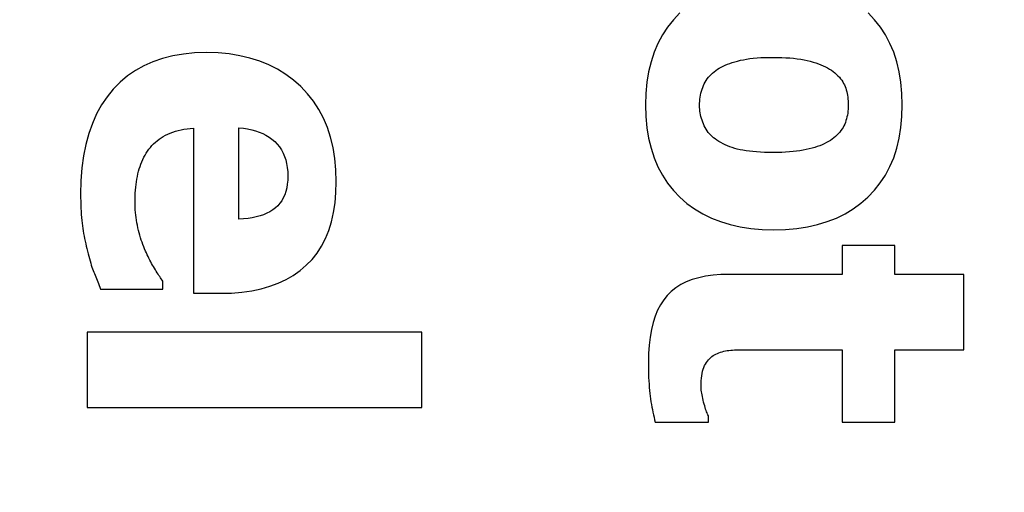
# Model space of a CAD drawing. Header units: millimetres. Extents: x -289 to 305, y -210 to 210.
# Tile 47 of 79: x -62.386 to -61.727, y 140.498 to 140.814. Entities that reach past the tile are written whole.
import ezdxf

# ---------------------------------------------------------------- set-up
doc = ezdxf.new("R2010")
doc.units = ezdxf.units.MM

# ---------------------------------------------------------------- blocks, each defined once
blk = doc.blocks.new('DTL0022')
at = {"color": 3, "linetype": 'Continuous'}
for p, q in [((-235.757965, -74.489868), (-235.812607, -74.558838)), ((-235.696915, -74.426025), (-235.757965, -74.489868)), ((-233.873306, -74.489868), (-233.933991, -74.426025)), ((-233.819016, -74.558838), (-233.873306, -74.489868)), ((-235.812607, -74.558838), (-235.86081, -74.632568)), ((-233.771118, -74.632568), (-233.819016, -74.558838)), ((-235.86081, -74.632568), (-235.902588, -74.711303)), ((-233.729599, -74.711303), (-233.771118, -74.632568)), ((-235.902588, -74.711303), (-235.937927, -74.794922)), ((-233.694473, -74.794922), (-233.729599, -74.711303)), ((-240.540894, -74.852417), (-240.630722, -74.883056)), ((-240.445847, -74.828491), (-240.540894, -74.852417)), ((-240.345612, -74.811401), (-240.445847, -74.828491)), ((-240.240189, -74.801147), (-240.345612, -74.811401)), ((-240.129547, -74.797729), (-240.240189, -74.801147)), ((-240.020981, -74.800903), (-240.129547, -74.797729)), ((-239.91687, -74.810425), (-240.020981, -74.800903)), ((-239.817246, -74.826416), (-239.91687, -74.810425)), ((-239.722077, -74.848633), (-239.817246, -74.826416)), ((-239.631394, -74.877319), (-239.722077, -74.848633)), ((-235.937927, -74.794922), (-235.966858, -74.883545)), ((-235.1026, -74.864013), (-235.073029, -74.858886)), ((-235.073029, -74.858886), (-235.04187, -74.85437)), ((-235.04187, -74.85437), (-235.009125, -74.850586)), ((-235.009125, -74.850586), (-234.974777, -74.847534)), ((-234.974777, -74.847534), (-234.938843, -74.845092)), ((-234.938843, -74.845092), (-234.901322, -74.843383)), ((-234.901322, -74.843383), (-234.862198, -74.842407)), ((-234.862198, -74.842407), (-234.821488, -74.842041)), ((-234.821488, -74.842041), (-234.780701, -74.842407)), ((-234.780701, -74.842407), (-234.741303, -74.843506)), ((-234.741303, -74.843506), (-234.703324, -74.845337)), ((-234.703324, -74.845337), (-234.666763, -74.8479)), ((-234.666763, -74.8479), (-234.631607, -74.851074)), ((-234.631607, -74.851074), (-234.597855, -74.855102)), ((-234.597855, -74.855102), (-234.565521, -74.859863)), ((-234.565521, -74.859863), (-234.534592, -74.865234)), ((-233.665741, -74.883545), (-233.694473, -74.794922)), ((-240.715363, -74.920654), (-240.794815, -74.965088)), ((-240.630722, -74.883056), (-240.715363, -74.920654)), ((-239.545181, -74.912353), (-239.631394, -74.877319)), ((-239.46344, -74.953735), (-239.545181, -74.912353)), ((-235.966858, -74.883545), (-235.98935, -74.97705)), ((-235.345627, -74.954223), (-235.328766, -74.943969)), ((-235.328766, -74.943969), (-235.310898, -74.934082)), ((-235.310898, -74.934082), (-235.291977, -74.924682)), ((-235.291977, -74.924682), (-235.272049, -74.915649)), ((-235.272049, -74.915649), (-235.251084, -74.906982)), ((-235.251084, -74.906982), (-235.229096, -74.898681)), ((-235.229096, -74.898681), (-235.20607, -74.890869)), ((-235.20607, -74.890869), (-235.182022, -74.8833)), ((-235.182022, -74.8833), (-235.156952, -74.876342)), ((-235.156952, -74.876342), (-235.13057, -74.869751)), ((-235.13057, -74.869751), (-235.1026, -74.864013)), ((-234.534592, -74.865234), (-234.505066, -74.87146)), ((-234.505066, -74.87146), (-234.476959, -74.878296)), ((-234.476959, -74.878296), (-234.45015, -74.885864)), ((-234.45015, -74.885864), (-234.4245, -74.893799)), ((-234.4245, -74.893799), (-234.400025, -74.902221)), ((-234.400025, -74.902221), (-234.376709, -74.911255)), ((-234.376709, -74.911255), (-234.354569, -74.920654)), ((-234.354569, -74.920654), (-234.333588, -74.930542)), ((-234.333588, -74.930542), (-234.313797, -74.940918)), ((-234.313797, -74.940918), (-234.295151, -74.951782)), ((-234.295151, -74.951782), (-234.27768, -74.963134)), ((-233.643387, -74.97705), (-233.665741, -74.883545)), ((-240.869049, -75.016235), (-240.938095, -75.074341)), ((-240.794815, -74.965088), (-240.869049, -75.016235)), ((-239.386185, -75.001465), (-239.46344, -74.953735)), ((-239.313385, -75.055542), (-239.386185, -75.001465)), ((-235.98935, -74.97705), (-236.005417, -75.075561)), ((-235.45073, -75.057739), (-235.440506, -75.042846)), ((-235.440506, -75.042846), (-235.429459, -75.028442)), ((-235.429459, -75.028442), (-235.417542, -75.014648)), ((-235.417542, -75.014648), (-235.404785, -75.001342)), ((-235.404785, -75.001342), (-235.39119, -74.988647)), ((-235.39119, -74.988647), (-235.37674, -74.976562)), ((-235.37674, -74.976562), (-235.36145, -74.964966)), ((-235.36145, -74.964966), (-235.345627, -74.954223)), ((-234.27768, -74.963134), (-234.261383, -74.974975)), ((-234.261383, -74.974975), (-234.245392, -74.988037)), ((-234.245392, -74.988037), (-234.230484, -75.001342)), ((-234.230484, -75.001342), (-234.216629, -75.01477)), ((-234.216629, -75.01477), (-234.203842, -75.028564)), ((-234.203842, -75.028564), (-234.192124, -75.04248)), ((-234.192124, -75.04248), (-234.181473, -75.056762)), ((-233.627411, -75.075561), (-233.643387, -74.97705)), ((-240.938095, -75.074341), (-241.001953, -75.139282)), ((-239.245072, -75.116089), (-239.313385, -75.055542)), ((-239.182282, -75.182251), (-239.245072, -75.116089)), ((-236.005417, -75.075561), (-236.015061, -75.178955)), ((-235.48935, -75.140625), (-235.483185, -75.123047)), ((-235.483185, -75.123047), (-235.476288, -75.105957)), ((-235.476288, -75.105957), (-235.468613, -75.089355)), ((-235.468613, -75.089355), (-235.460098, -75.073242)), ((-235.460098, -75.073242), (-235.45073, -75.057739)), ((-234.181473, -75.056762), (-234.171906, -75.071167)), ((-234.171906, -75.071167), (-234.163391, -75.085937)), ((-234.163391, -75.085937), (-234.155945, -75.10083)), ((-234.155945, -75.10083), (-234.149567, -75.116089)), ((-234.149567, -75.116089), (-234.144013, -75.131592)), ((-234.144013, -75.131592), (-234.139054, -75.147461)), ((-233.617829, -75.178955), (-233.627411, -75.075561)), ((-241.060135, -75.210571), (-241.112198, -75.287842)), ((-241.001953, -75.139282), (-241.060135, -75.210571)), ((-239.126114, -75.25354), (-239.182282, -75.182251)), ((-236.015061, -75.178955), (-236.018265, -75.287353)), ((-235.509293, -75.233398), (-235.50676, -75.214111)), ((-235.50676, -75.214111), (-235.503494, -75.19519)), ((-235.503494, -75.19519), (-235.499512, -75.176635)), ((-235.499512, -75.176635), (-235.494797, -75.158447)), ((-235.494797, -75.158447), (-235.48935, -75.140625)), ((-234.139054, -75.147461), (-234.134659, -75.163696)), ((-234.134659, -75.163696), (-234.130875, -75.180175)), ((-234.130875, -75.180175), (-234.127655, -75.197143)), ((-234.127655, -75.197143), (-234.125031, -75.214477)), ((-234.125031, -75.214477), (-234.122986, -75.232177)), ((-233.614639, -75.287353), (-233.617829, -75.178955)), ((-241.112198, -75.287842), (-241.158127, -75.371093)), ((-239.076554, -75.329956), (-239.126114, -75.25354)), ((-236.018265, -75.287353), (-236.015061, -75.396362)), ((-235.512558, -75.293335), (-235.512192, -75.272949)), ((-235.512192, -75.310302), (-235.512558, -75.293335)), ((-235.512192, -75.272949), (-235.511109, -75.253051)), ((-235.511109, -75.327392), (-235.512192, -75.310302)), ((-235.511109, -75.253051), (-235.509293, -75.233398)), ((-234.122986, -75.232177), (-234.121521, -75.250122)), ((-234.120682, -75.307251), (-234.121674, -75.326782)), ((-234.121521, -75.250122), (-234.120636, -75.268554)), ((-234.120346, -75.287353), (-234.120682, -75.307251)), ((-234.120636, -75.268554), (-234.120346, -75.287353)), ((-233.617859, -75.395996), (-233.614639, -75.287353)), ((-241.158127, -75.371093), (-241.197952, -75.460327)), ((-239.0336, -75.411377), (-239.076554, -75.329956)), ((-238.997254, -75.497925), (-239.0336, -75.411377)), ((-236.015061, -75.396362), (-236.005417, -75.500488)), ((-235.509293, -75.34436), (-235.511109, -75.327392)), ((-235.50676, -75.361572), (-235.509293, -75.34436)), ((-235.503494, -75.378784), (-235.50676, -75.361572)), ((-235.499512, -75.395996), (-235.503494, -75.378784)), ((-235.494797, -75.41333), (-235.499512, -75.395996)), ((-235.48935, -75.430664), (-235.494797, -75.41333)), ((-234.132324, -75.400268), (-234.136643, -75.41748)), ((-234.128662, -75.382568), (-234.132324, -75.400268)), ((-234.125672, -75.36438), (-234.128662, -75.382568)), ((-234.123337, -75.345825), (-234.125672, -75.36438)), ((-234.121674, -75.326782), (-234.123337, -75.345825)), ((-233.627503, -75.499756), (-233.617859, -75.395996)), ((-241.197952, -75.460327), (-241.231629, -75.555542)), ((-240.281357, -75.507446), (-240.250443, -75.504883)), ((-240.250443, -75.504883), (-240.250443, -77.050293)), ((-239.825318, -76.355102), (-239.825318, -75.502929)), ((-239.825318, -75.502929), (-239.78389, -75.506347)), ((-239.78389, -75.506347), (-239.744248, -75.511841)), ((-238.967514, -75.589477), (-238.997254, -75.497925)), ((-236.005417, -75.500488), (-235.98935, -75.599365)), ((-235.483185, -75.44812), (-235.48935, -75.430664)), ((-235.476288, -75.465576), (-235.483185, -75.44812)), ((-235.468674, -75.482788), (-235.476288, -75.465576)), ((-235.460343, -75.499267), (-235.468674, -75.482788)), ((-235.451279, -75.515014), (-235.460343, -75.499267)), ((-234.168945, -75.497436), (-234.178162, -75.512329)), ((-234.160752, -75.482177), (-234.168945, -75.497436)), ((-234.153595, -75.466675), (-234.160752, -75.482177)), ((-234.147278, -75.450683), (-234.153595, -75.466675)), ((-234.141632, -75.434326), (-234.147278, -75.450683)), ((-234.136643, -75.41748), (-234.141632, -75.434326)), ((-233.64357, -75.59851), (-233.627503, -75.499756)), ((-241.231629, -75.555542), (-241.259201, -75.656738)), ((-240.572937, -75.60852), (-240.55394, -75.595459)), ((-240.55394, -75.595459), (-240.534088, -75.583008)), ((-240.534088, -75.583008), (-240.513367, -75.571411)), ((-240.513367, -75.571411), (-240.491699, -75.560547)), ((-240.491699, -75.560547), (-240.468994, -75.550659)), ((-240.468994, -75.550659), (-240.445282, -75.541748)), ((-240.445282, -75.541748), (-240.420532, -75.533691)), ((-240.420532, -75.533691), (-240.394745, -75.526611)), ((-240.394745, -75.526611), (-240.367935, -75.520385)), ((-240.367935, -75.520385), (-240.340103, -75.515136)), ((-240.340103, -75.515136), (-240.311249, -75.510742)), ((-240.311249, -75.510742), (-240.281357, -75.507446)), ((-239.744248, -75.511841), (-239.706375, -75.519531)), ((-239.706375, -75.519531), (-239.670258, -75.529175)), ((-239.670258, -75.529175), (-239.635925, -75.540893)), ((-239.635925, -75.540893), (-239.603378, -75.554809)), ((-239.603378, -75.554809), (-239.572586, -75.570678)), ((-239.572586, -75.570678), (-239.543579, -75.588623)), ((-239.543579, -75.588623), (-239.516327, -75.608764)), ((-238.944382, -75.686157), (-238.967514, -75.589477)), ((-235.441483, -75.530151), (-235.451279, -75.515014)), ((-235.430969, -75.544433), (-235.441483, -75.530151)), ((-235.419724, -75.558105), (-235.430969, -75.544433)), ((-235.407746, -75.571045), (-235.419724, -75.558105)), ((-235.395065, -75.583252), (-235.407746, -75.571045)), ((-235.381638, -75.594848), (-235.395065, -75.583252)), ((-235.367493, -75.605713), (-235.381638, -75.594848)), ((-234.255051, -75.59497), (-234.271454, -75.607666)), ((-234.23967, -75.582031), (-234.255051, -75.59497)), ((-234.225311, -75.568725), (-234.23967, -75.582031)), ((-234.211991, -75.555175), (-234.225311, -75.568725)), ((-234.199677, -75.541137), (-234.211991, -75.555175)), ((-234.188416, -75.526977), (-234.199677, -75.541137)), ((-234.178162, -75.512329), (-234.188416, -75.526977)), ((-233.666062, -75.69226), (-233.64357, -75.59851)), ((-241.259201, -75.656738), (-241.28064, -75.763916)), ((-240.668671, -75.70227), (-240.654877, -75.684936)), ((-240.654877, -75.684936), (-240.640228, -75.668213)), ((-240.640228, -75.668213), (-240.624695, -75.652099)), ((-240.624695, -75.652099), (-240.608307, -75.636841)), ((-240.608307, -75.636841), (-240.591049, -75.622314)), ((-240.591049, -75.622314), (-240.572937, -75.60852)), ((-239.516327, -75.608764), (-239.49086, -75.630859)), ((-239.49086, -75.630859), (-239.467514, -75.654907)), ((-239.467514, -75.654907), (-239.446625, -75.680786)), ((-239.446625, -75.680786), (-239.428192, -75.708374)), ((-238.927857, -75.787842), (-238.944382, -75.686157)), ((-235.98935, -75.599365), (-235.966858, -75.693359)), ((-235.349823, -75.617798), (-235.367493, -75.605713)), ((-235.331436, -75.629394), (-235.349823, -75.617798)), ((-235.312348, -75.640381), (-235.331436, -75.629394)), ((-235.292542, -75.650757), (-235.312348, -75.640381)), ((-235.272049, -75.660522), (-235.292542, -75.650757)), ((-235.250839, -75.669677), (-235.272049, -75.660522)), ((-235.228928, -75.678344), (-235.250839, -75.669677)), ((-235.206314, -75.686279), (-235.228928, -75.678344)), ((-235.182999, -75.693603), (-235.206314, -75.686279)), ((-234.43457, -75.685058), (-234.459763, -75.692505)), ((-234.410446, -75.677124), (-234.43457, -75.685058)), ((-234.38739, -75.668701), (-234.410446, -75.677124)), ((-234.365402, -75.65979), (-234.38739, -75.668701)), ((-234.344467, -75.65039), (-234.365402, -75.65979)), ((-234.324616, -75.640503), (-234.344467, -75.65039)), ((-234.305832, -75.630005), (-234.324616, -75.640503)), ((-234.288117, -75.61914), (-234.305832, -75.630005)), ((-234.271454, -75.607666), (-234.288117, -75.61914)), ((-241.28064, -75.763916), (-241.295944, -75.877075)), ((-240.725922, -75.797851), (-240.715897, -75.777588)), ((-240.715897, -75.777588), (-240.70517, -75.757934)), ((-240.70517, -75.757934), (-240.693741, -75.738891)), ((-240.693741, -75.738891), (-240.681595, -75.720459)), ((-240.681595, -75.720459), (-240.668671, -75.70227)), ((-239.428192, -75.708374), (-239.412216, -75.737915)), ((-239.412216, -75.737915), (-239.398697, -75.769165)), ((-239.398697, -75.769165), (-239.387634, -75.802124)), ((-235.966858, -75.693359), (-235.937927, -75.782226)), ((-235.937927, -75.782226), (-235.902588, -75.865967)), ((-235.158966, -75.700317), (-235.182999, -75.693603)), ((-235.133652, -75.706421), (-235.158966, -75.700317)), ((-235.106461, -75.711914), (-235.133652, -75.706421)), ((-235.077393, -75.716797), (-235.106461, -75.711914)), ((-235.046463, -75.720947), (-235.077393, -75.716797)), ((-235.013657, -75.724487), (-235.046463, -75.720947)), ((-234.978974, -75.727417), (-235.013657, -75.724487)), ((-234.942414, -75.729736), (-234.978974, -75.727417)), ((-234.903977, -75.731323), (-234.942414, -75.729736)), ((-234.863678, -75.7323), (-234.903977, -75.731323)), ((-234.821488, -75.732544), (-234.863678, -75.7323)), ((-234.781876, -75.7323), (-234.821488, -75.732544)), ((-234.743607, -75.731201), (-234.781876, -75.7323)), ((-234.70668, -75.729614), (-234.743607, -75.731201)), ((-234.671112, -75.727295), (-234.70668, -75.729614)), ((-234.636887, -75.724243), (-234.671112, -75.727295)), ((-234.604019, -75.720581), (-234.636887, -75.724243)), ((-234.572495, -75.716308), (-234.604019, -75.720581)), ((-234.542328, -75.711303), (-234.572495, -75.716308)), ((-234.513504, -75.705688), (-234.542328, -75.711303)), ((-234.486038, -75.699341), (-234.513504, -75.705688)), ((-234.459763, -75.692505), (-234.486038, -75.699341)), ((-233.730332, -75.864624), (-233.694977, -75.780883)), ((-233.694977, -75.780883), (-233.666062, -75.69226)), ((-240.758972, -75.884887), (-240.75177, -75.862182)), ((-240.75177, -75.862182), (-240.743851, -75.84021)), ((-240.743851, -75.84021), (-240.735245, -75.818725)), ((-240.735245, -75.818725), (-240.725922, -75.797851)), ((-239.387634, -75.802124), (-239.379028, -75.836914)), ((-239.379028, -75.836914), (-239.372879, -75.873535)), ((-239.372879, -75.873535), (-239.369202, -75.911987)), ((-238.917938, -75.894653), (-238.927857, -75.787842)), ((-235.902588, -75.865967), (-235.86081, -75.944702)), ((-233.77211, -75.943359), (-233.730332, -75.864624)), ((-241.295944, -75.877075), (-241.30513, -75.996338)), ((-240.781052, -75.981323), (-240.776428, -75.956421)), ((-240.776428, -75.956421), (-240.771256, -75.932007)), ((-240.771256, -75.932007), (-240.765457, -75.908203)), ((-240.765457, -75.908203), (-240.758972, -75.884887)), ((-239.369202, -75.911987), (-239.367966, -75.952148)), ((-239.367966, -75.952148), (-239.369141, -75.991455)), ((-238.914643, -76.006592), (-238.917938, -75.894653)), ((-235.86081, -75.944702), (-235.812607, -76.018432)), ((-233.820313, -76.017212), (-233.77211, -75.943359)), ((-241.30513, -75.996338), (-241.308197, -76.12146)), ((-240.794098, -76.085083), (-240.791657, -76.058471)), ((-240.791657, -76.058471), (-240.788666, -76.032348)), ((-240.788666, -76.032348), (-240.785126, -76.006592)), ((-240.785126, -76.006592), (-240.781052, -75.981323)), ((-239.372635, -76.028686), (-239.378479, -76.06372)), ((-239.369141, -75.991455), (-239.372635, -76.028686)), ((-238.917435, -76.108032), (-238.914643, -76.006592)), ((-235.812607, -76.018432), (-235.757965, -76.087036)), ((-233.874939, -76.085937), (-233.820313, -76.017212)), ((-241.308197, -76.12146), (-241.308029, -76.156006)), ((-240.798187, -76.167602), (-240.797363, -76.139648)), ((-240.797363, -76.139648), (-240.796005, -76.112182)), ((-240.796005, -76.112182), (-240.794098, -76.085083)), ((-239.397186, -76.127685), (-239.410034, -76.156616)), ((-239.386658, -76.096801), (-239.397186, -76.127685)), ((-239.378479, -76.06372), (-239.386658, -76.096801)), ((-238.925842, -76.204223), (-238.917435, -76.108032)), ((-235.757965, -76.087036), (-235.696915, -76.150634)), ((-235.696915, -76.150634), (-235.63028, -76.208618)), ((-234.002655, -76.207885), (-233.936005, -76.149658)), ((-233.936005, -76.149658), (-233.874939, -76.085937)), ((-241.308029, -76.156006), (-241.307511, -76.189453)), ((-241.307511, -76.189453), (-241.306656, -76.221801)), ((-241.306656, -76.221801), (-241.305451, -76.253174)), ((-240.798462, -76.196045), (-240.798187, -76.167602)), ((-240.798187, -76.220581), (-240.798462, -76.196045)), ((-240.797363, -76.244995), (-240.798187, -76.220581)), ((-239.462616, -76.230835), (-239.484818, -76.251342)), ((-239.442749, -76.20813), (-239.462616, -76.230835)), ((-239.425232, -76.183471), (-239.442749, -76.20813)), ((-239.410034, -76.156616), (-239.425232, -76.183471)), ((-238.93985, -76.295288), (-238.925842, -76.204223)), ((-235.63028, -76.208618), (-235.558899, -76.260498)), ((-234.074097, -76.259887), (-234.002655, -76.207885)), ((-241.305451, -76.253174), (-241.303909, -76.283325)), ((-241.303909, -76.283325), (-241.302033, -76.312622)), ((-241.302033, -76.312622), (-241.299805, -76.340698)), ((-240.796005, -76.269409), (-240.797363, -76.244995)), ((-240.794098, -76.293701), (-240.796005, -76.269409)), ((-240.791657, -76.317871), (-240.794098, -76.293701)), ((-240.788666, -76.342041), (-240.791657, -76.317871)), ((-239.663498, -76.335693), (-239.700745, -76.343261)), ((-239.628372, -76.326172), (-239.663498, -76.335693)), ((-239.595398, -76.314941), (-239.628372, -76.326172)), ((-239.564545, -76.301758), (-239.595398, -76.314941)), ((-239.535843, -76.286865), (-239.564545, -76.301758)), ((-239.509262, -76.270019), (-239.535843, -76.286865)), ((-239.484818, -76.251342), (-239.509262, -76.270019)), ((-238.959458, -76.381225), (-238.93985, -76.295288)), ((-235.558899, -76.260498), (-235.482788, -76.306274)), ((-235.482788, -76.306274), (-235.401947, -76.345947)), ((-234.231278, -76.345703), (-234.150299, -76.305786)), ((-234.150299, -76.305786), (-234.074097, -76.259887)), ((-241.299805, -76.340698), (-241.297241, -76.367675)), ((-241.297241, -76.367675), (-241.294327, -76.393676)), ((-241.294327, -76.393676), (-241.291062, -76.418579)), ((-241.291062, -76.418579), (-241.287506, -76.442871)), ((-240.785126, -76.366089), (-240.788666, -76.342041)), ((-240.781052, -76.390014), (-240.785126, -76.366089)), ((-240.776428, -76.41394), (-240.781052, -76.390014)), ((-240.771256, -76.437744), (-240.776428, -76.41394)), ((-239.781662, -76.353027), (-239.825318, -76.355102)), ((-239.740143, -76.349121), (-239.781662, -76.353027)), ((-239.700745, -76.343261), (-239.740143, -76.349121)), ((-238.98465, -76.461914), (-238.959458, -76.381225)), ((-235.401947, -76.345947), (-235.316376, -76.379638)), ((-235.316376, -76.379638), (-235.226059, -76.407104)), ((-235.226059, -76.407104), (-235.131012, -76.428467)), ((-235.131012, -76.428467), (-235.031235, -76.443725)), ((-234.602966, -76.443603), (-234.502884, -76.428344)), ((-234.502884, -76.428344), (-234.407578, -76.40686)), ((-234.407578, -76.40686), (-234.317047, -76.379272)), ((-234.317047, -76.379272), (-234.231278, -76.345703)), ((-241.287506, -76.442871), (-241.283692, -76.467041)), ((-241.283692, -76.467041), (-241.279617, -76.491089)), ((-241.279617, -76.491089), (-241.275269, -76.515014)), ((-241.275269, -76.515014), (-241.270676, -76.538696)), ((-240.76564, -76.461303), (-240.771256, -76.437744)), ((-240.75969, -76.484497), (-240.76564, -76.461303)), ((-240.753403, -76.507324), (-240.75969, -76.484497)), ((-240.74675, -76.529663), (-240.753403, -76.507324)), ((-239.015457, -76.537475), (-238.98465, -76.461914)), ((-235.031235, -76.443725), (-234.926712, -76.452881)), ((-234.926712, -76.452881), (-234.817459, -76.455932)), ((-234.817459, -76.455932), (-234.707825, -76.452881)), ((-234.707825, -76.452881), (-234.602966, -76.443603)), ((-241.270676, -76.538696), (-241.265808, -76.562378)), ((-241.265808, -76.562378), (-241.260681, -76.585815)), ((-241.260681, -76.585815), (-241.25528, -76.609131)), ((-241.25528, -76.609131), (-241.249634, -76.632324)), ((-240.739777, -76.551635), (-240.74675, -76.529663)), ((-240.732453, -76.57312), (-240.739777, -76.551635)), ((-240.724793, -76.59436), (-240.732453, -76.57312)), ((-240.716782, -76.615112), (-240.724793, -76.59436)), ((-239.093872, -76.673217), (-239.051865, -76.60791)), ((-239.051865, -76.60791), (-239.015457, -76.537475)), ((-233.685166, -76.603027), (-234.176758, -76.603027)), ((-234.176758, -76.603027), (-234.176758, -76.872925)), ((-233.685166, -76.872925), (-233.685166, -76.603027)), ((-241.249634, -76.632324), (-241.243729, -76.655395)), ((-241.243729, -76.655395), (-241.237686, -76.679809)), ((-241.237686, -76.679809), (-241.231674, -76.703247)), ((-241.231674, -76.703247), (-241.225678, -76.725464)), ((-240.70842, -76.635376), (-240.716782, -76.615112)), ((-240.699738, -76.655395), (-240.70842, -76.635376)), ((-240.692017, -76.672607), (-240.699738, -76.655395)), ((-240.684174, -76.689453), (-240.692017, -76.672607)), ((-240.676224, -76.706176), (-240.684174, -76.689453)), ((-239.14148, -76.733398), (-239.093872, -76.673217)), ((-241.225678, -76.725464), (-241.219711, -76.746704)), ((-241.219711, -76.746704), (-241.213745, -76.766967)), ((-241.213745, -76.766967), (-241.207825, -76.78601)), ((-241.207825, -76.78601), (-241.201904, -76.804077)), ((-240.668137, -76.722534), (-240.676224, -76.706176)), ((-240.659943, -76.738769), (-240.668137, -76.722534)), ((-240.651627, -76.754638), (-240.659943, -76.738769)), ((-240.643173, -76.770263), (-240.651627, -76.754638)), ((-240.634613, -76.785644), (-240.643173, -76.770263)), ((-240.625931, -76.800659), (-240.634613, -76.785644)), ((-239.253128, -76.838134), (-239.194702, -76.78833)), ((-239.194702, -76.78833), (-239.14148, -76.733398)), ((-241.201904, -76.804077), (-241.196015, -76.821045)), ((-241.196015, -76.821045), (-241.19014, -76.836914)), ((-241.19014, -76.836914), (-241.184281, -76.851806)), ((-241.184281, -76.851806), (-241.178391, -76.866211)), ((-241.178391, -76.866211), (-241.172394, -76.880981)), ((-241.172394, -76.880981), (-241.166306, -76.896118)), ((-240.617127, -76.815551), (-240.625931, -76.800659)), ((-240.608368, -76.829956), (-240.617127, -76.815551)), ((-240.599793, -76.843872), (-240.608368, -76.829956)), ((-240.591431, -76.857177), (-240.599793, -76.843872)), ((-240.583283, -76.869995), (-240.591431, -76.857177)), ((-240.575318, -76.882324), (-240.583283, -76.869995)), ((-240.567566, -76.894043), (-240.575318, -76.882324)), ((-239.384491, -76.921875), (-239.316391, -76.882568)), ((-239.316391, -76.882568), (-239.253128, -76.838134)), ((-235.386673, -76.880859), (-235.455979, -76.890625)), ((-235.312851, -76.874878), (-235.386673, -76.880859)), ((-235.234528, -76.872925), (-235.312851, -76.874878)), ((-234.176758, -76.872925), (-235.234528, -76.872925)), ((-233.038422, -76.872925), (-233.685166, -76.872925)), ((-233.038422, -77.578125), (-233.038422, -76.872925)), ((-241.166306, -76.896118), (-241.160111, -76.911377)), ((-241.160111, -76.911377), (-241.153809, -76.927124)), ((-241.153809, -76.927124), (-241.147415, -76.943115)), ((-241.147415, -76.943115), (-241.140915, -76.95935)), ((-241.140915, -76.95935), (-241.134323, -76.975952)), ((-241.134323, -76.975952), (-241.127625, -76.992798)), ((-240.560013, -76.905151), (-240.567566, -76.894043)), ((-240.552658, -76.915771), (-240.560013, -76.905151)), ((-240.545502, -76.925903), (-240.552658, -76.915771)), ((-240.538544, -76.935425), (-240.545502, -76.925903)), ((-240.538544, -77.010009), (-240.538544, -76.935425)), ((-239.535187, -76.984741), (-239.457428, -76.955932)), ((-239.457428, -76.955932), (-239.384491, -76.921875)), ((-235.688095, -76.969238), (-235.734833, -76.998657)), ((-235.636826, -76.943725), (-235.688095, -76.969238)), ((-235.58107, -76.922119), (-235.636826, -76.943725)), ((-235.520783, -76.904419), (-235.58107, -76.922119)), ((-235.455979, -76.890625), (-235.520783, -76.904419)), ((-241.127625, -76.992798), (-241.120819, -77.010009)), ((-241.120819, -77.010009), (-240.538544, -77.010009)), ((-240.250443, -77.050293), (-239.996582, -77.050293)), ((-239.996582, -77.050293), (-239.894623, -77.047607)), ((-239.894623, -77.047607), (-239.797516, -77.039795)), ((-239.797516, -77.039795), (-239.705246, -77.026733)), ((-239.705246, -77.026733), (-239.617798, -77.0083)), ((-239.617798, -77.0083), (-239.535187, -76.984741)), ((-235.814774, -77.069336), (-235.848465, -77.111084)), ((-235.777054, -77.032104), (-235.814774, -77.069336)), ((-235.734833, -76.998657), (-235.777054, -77.032104)), ((-235.878601, -77.157348), (-235.905197, -77.208374)), ((-235.848465, -77.111084), (-235.878601, -77.157348)), ((-235.905197, -77.208374), (-235.928253, -77.26416)), ((-235.947754, -77.324463), (-235.963715, -77.389648)), ((-235.928253, -77.26416), (-235.947754, -77.324463)), ((-238.112763, -77.412964), (-241.247757, -77.412964)), ((-241.247757, -77.412964), (-241.247757, -78.118042)), ((-238.112763, -78.118042), (-238.112763, -77.412964)), ((-235.963715, -77.389648), (-235.97612, -77.459472)), ((-235.984986, -77.533935), (-235.990311, -77.613159)), ((-235.97612, -77.459472), (-235.984986, -77.533935)), ((-235.990311, -77.613159), (-235.992081, -77.697021)), ((-235.38501, -77.633178), (-235.372376, -77.625366)), ((-235.372376, -77.625366), (-235.359146, -77.618408)), ((-235.359146, -77.618408), (-235.345337, -77.612426)), ((-235.345337, -77.612426), (-235.331055, -77.606567)), ((-235.331055, -77.606567), (-235.316406, -77.60144)), ((-235.316406, -77.60144), (-235.301392, -77.596801)), ((-235.301392, -77.596801), (-235.286026, -77.592651)), ((-235.286026, -77.592651), (-235.270279, -77.589233)), ((-235.270279, -77.589233), (-235.254181, -77.586303)), ((-235.254181, -77.586303), (-235.237732, -77.583862)), ((-235.237732, -77.583862), (-235.220902, -77.582031)), ((-235.220902, -77.582031), (-235.20372, -77.58081)), ((-235.20372, -77.58081), (-235.186173, -77.580078)), ((-235.186173, -77.580078), (-235.168137, -77.579712)), ((-235.168137, -77.579712), (-235.149506, -77.579467)), ((-235.149506, -77.579467), (-235.130264, -77.579101)), ((-235.130264, -77.579101), (-235.110413, -77.578857)), ((-235.110413, -77.578857), (-235.089966, -77.578613)), ((-235.089966, -77.578613), (-235.068909, -77.578491)), ((-235.068909, -77.578491), (-235.047241, -77.578247)), ((-235.047241, -77.578247), (-235.024979, -77.578247)), ((-235.024979, -77.578247), (-235.002121, -77.578125)), ((-235.002121, -77.578125), (-234.978638, -77.578125)), ((-234.978638, -77.578125), (-234.176758, -77.578125)), ((-234.176758, -77.578125), (-234.176758, -78.25708)), ((-233.685166, -78.25708), (-233.685166, -77.578125)), ((-233.685166, -77.578125), (-233.038422, -77.578125)), ((-235.992081, -77.697021), (-235.991913, -77.733886)), ((-235.464997, -77.72705), (-235.457153, -77.712158)), ((-235.457153, -77.712158), (-235.448609, -77.698242)), ((-235.448609, -77.698242), (-235.439469, -77.68518)), ((-235.439469, -77.68518), (-235.429749, -77.673095)), ((-235.429749, -77.673095), (-235.419434, -77.661865)), ((-235.419434, -77.661865), (-235.408554, -77.651367)), ((-235.408554, -77.651367), (-235.39708, -77.641845)), ((-235.39708, -77.641845), (-235.38501, -77.633178)), ((-235.991913, -77.733886), (-235.991394, -77.769653)), ((-235.991394, -77.769653), (-235.99054, -77.804199)), ((-235.99054, -77.804199), (-235.989334, -77.837524)), ((-235.491852, -77.821533), (-235.488129, -77.800049)), ((-235.488129, -77.800049), (-235.483582, -77.779785)), ((-235.483582, -77.779785), (-235.478226, -77.760864)), ((-235.478226, -77.760864), (-235.472031, -77.743286)), ((-235.472031, -77.743286), (-235.464997, -77.72705)), ((-235.989334, -77.837524), (-235.987793, -77.869751)), ((-235.987793, -77.869751), (-235.985916, -77.900757)), ((-235.985916, -77.900757), (-235.983689, -77.930664)), ((-235.498459, -77.920654), (-235.498047, -77.893921)), ((-235.498047, -77.893921), (-235.496811, -77.868408)), ((-235.496811, -77.868408), (-235.494736, -77.84436)), ((-235.494736, -77.84436), (-235.491852, -77.821533)), ((-235.983689, -77.930664), (-235.98111, -77.95935)), ((-235.98111, -77.95935), (-235.978211, -77.986938)), ((-235.978211, -77.986938), (-235.974945, -78.013305)), ((-235.498215, -77.932251), (-235.498459, -77.920654)), ((-235.497498, -77.94458), (-235.498215, -77.932251)), ((-235.496277, -77.957641), (-235.497498, -77.94458)), ((-235.494583, -77.971435), (-235.496277, -77.957641)), ((-235.492417, -77.98584), (-235.494583, -77.971435)), ((-235.489746, -78.000976), (-235.492417, -77.98584)), ((-235.974945, -78.013305), (-235.97139, -78.03894)), ((-235.97139, -78.03894), (-235.967575, -78.064331)), ((-235.967575, -78.064331), (-235.963501, -78.089355)), ((-235.486603, -78.016845), (-235.489746, -78.000976)), ((-235.482987, -78.033447), (-235.486603, -78.016845)), ((-235.478867, -78.050781), (-235.482987, -78.033447)), ((-235.474274, -78.068725), (-235.478867, -78.050781)), ((-235.469483, -78.086548), (-235.474274, -78.068725)), ((-235.464768, -78.103149), (-235.469483, -78.086548)), ((-241.247757, -78.118042), (-238.112763, -78.118042)), ((-235.963501, -78.089355), (-235.959152, -78.114258)), ((-235.959152, -78.114258), (-235.95456, -78.138794)), ((-235.95456, -78.138794), (-235.949692, -78.162964)), ((-235.949692, -78.162964), (-235.944565, -78.186889)), ((-235.460129, -78.118774), (-235.464768, -78.103149)), ((-235.455582, -78.133178), (-235.460129, -78.118774)), ((-235.451111, -78.146484), (-235.455582, -78.133178)), ((-235.446716, -78.158813), (-235.451111, -78.146484)), ((-235.442414, -78.169922), (-235.446716, -78.158813)), ((-235.438172, -78.179931), (-235.442414, -78.169922)), ((-235.434021, -78.188842), (-235.438172, -78.179931)), ((-235.944565, -78.186889), (-235.939163, -78.210571)), ((-235.939163, -78.210571), (-235.933518, -78.234008)), ((-235.933518, -78.234008), (-235.927597, -78.25708)), ((-235.927597, -78.25708), (-235.429962, -78.25708)), ((-235.429962, -78.196655), (-235.434021, -78.188842)), ((-235.429962, -78.25708), (-235.429962, -78.196655)), ((-234.176758, -78.25708), (-233.685166, -78.25708))]:
    blk.add_line(p, q, dxfattribs=at)

msp = doc.modelspace()

# ---------------------------------------------------------------- linework, layer by layer
at = {"color": 7, "linetype": 'Continuous'}
msp.add_arc((-45.10885, 146.13472), 27.34091, 195, 165, dxfattribs=at)

# ---------------------------------------------------------------- block references
at = {"color": 7, "xscale": 0.071428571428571, "yscale": 0.071428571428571, "zscale": 0.071428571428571}
msp.add_blockref('DTL0022', (-45.10885, 146.13472), dxfattribs=at)

doc.saveas('drawing.dxf')
